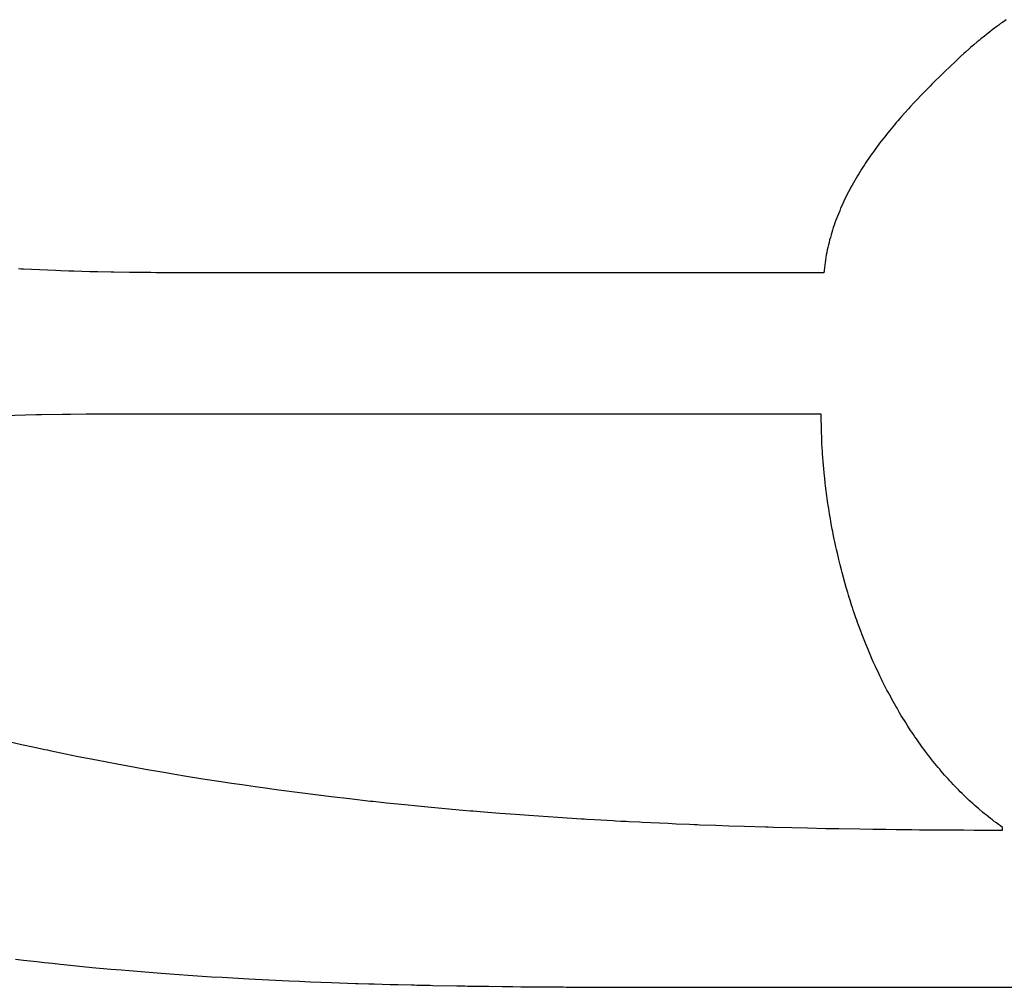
# Model space of a CAD drawing. Header units: inches. Extents: x 0 to 16, y 0 to 10.
# Tile 11 of 24: x 13.707 to 13.867, y 1.399 to 1.555. Entities that reach past the tile are written whole.
import ezdxf

# ---------------------------------------------------------------- set-up
doc = ezdxf.new("R2010")
doc.units = ezdxf.units.IN
doc.header["$LTSCALE"] = 0.935
doc.header["$MEASUREMENT"] = 0
doc.layers.get('0').update_dxf_attribs({"linetype": 'CONTINUOUS'})

msp = doc.modelspace()

# ---------------------------------------------------------------- linework, layer by layer
at = {"color": 2, "linetype": 'CONTINUOUS'}
for p, q in [((13.866, 1.5547), (13.86571, 1.55448)), ((13.8663, 1.55491), (13.866, 1.5547)), ((13.8669, 1.55534), (13.8663, 1.55491)), ((13.86424, 1.55337), (13.86366, 1.55292)), ((13.86482, 1.55382), (13.86424, 1.55337)), ((13.86541, 1.55426), (13.86482, 1.55382)), ((13.86571, 1.55448), (13.86541, 1.55426)), ((13.86224, 1.55177), (13.86168, 1.5513)), ((13.86252, 1.552), (13.86224, 1.55177)), ((13.86281, 1.55223), (13.86252, 1.552)), ((13.86338, 1.55269), (13.86281, 1.55223)), ((13.86366, 1.55292), (13.86338, 1.55269)), ((13.86031, 1.5501), (13.86004, 1.54986)), ((13.86086, 1.55059), (13.86031, 1.5501)), ((13.86113, 1.55083), (13.86086, 1.55059)), ((13.86168, 1.5513), (13.86113, 1.55083)), ((13.85869, 1.5486), (13.85782, 1.54777)), ((13.85924, 1.54912), (13.85869, 1.5486)), ((13.85951, 1.54937), (13.85924, 1.54912)), ((13.86004, 1.54986), (13.85951, 1.54937)), ((13.85694, 1.54693), (13.85606, 1.54607)), ((13.85782, 1.54777), (13.85694, 1.54693)), ((13.85547, 1.54549), (13.85488, 1.5449)), ((13.85606, 1.54607), (13.85547, 1.54549)), ((13.854, 1.54401), (13.85342, 1.54341)), ((13.85459, 1.5446), (13.854, 1.54401)), ((13.85488, 1.5449), (13.85459, 1.5446)), ((13.85254, 1.54249), (13.85196, 1.54187)), ((13.85312, 1.5431), (13.85254, 1.54249)), ((13.85342, 1.54341), (13.85312, 1.5431)), ((13.8511, 1.54093), (13.85053, 1.5403)), ((13.85139, 1.54125), (13.8511, 1.54093)), ((13.85196, 1.54187), (13.85139, 1.54125)), ((13.8494, 1.53901), (13.84912, 1.53869)), ((13.84968, 1.53934), (13.8494, 1.53901)), ((13.84996, 1.53966), (13.84968, 1.53934)), ((13.85053, 1.5403), (13.84996, 1.53966)), ((13.84803, 1.53737), (13.84776, 1.53704)), ((13.84857, 1.53803), (13.84803, 1.53737)), ((13.84885, 1.53836), (13.84857, 1.53803)), ((13.84912, 1.53869), (13.84885, 1.53836)), ((13.8467, 1.53569), (13.84644, 1.53535)), ((13.84696, 1.53603), (13.8467, 1.53569)), ((13.84722, 1.53637), (13.84696, 1.53603)), ((13.84776, 1.53704), (13.84722, 1.53637)), ((13.84542, 1.53398), (13.84517, 1.53363)), ((13.84567, 1.53432), (13.84542, 1.53398)), ((13.84592, 1.53467), (13.84567, 1.53432)), ((13.84644, 1.53535), (13.84592, 1.53467)), ((13.84444, 1.53258), (13.84421, 1.53222)), ((13.84468, 1.53293), (13.84444, 1.53258)), ((13.84493, 1.53328), (13.84468, 1.53293)), ((13.84517, 1.53363), (13.84493, 1.53328)), ((13.84328, 1.53079), (13.84306, 1.53043)), ((13.84351, 1.53115), (13.84328, 1.53079)), ((13.84374, 1.53151), (13.84351, 1.53115)), ((13.84397, 1.53187), (13.84374, 1.53151)), ((13.84421, 1.53222), (13.84397, 1.53187)), ((13.84241, 1.52934), (13.8422, 1.52897)), ((13.84262, 1.5297), (13.84241, 1.52934)), ((13.84284, 1.53007), (13.84262, 1.5297)), ((13.84306, 1.53043), (13.84284, 1.53007)), ((13.84159, 1.52786), (13.8414, 1.52749)), ((13.84179, 1.52823), (13.84159, 1.52786)), ((13.84199, 1.5286), (13.84179, 1.52823)), ((13.8422, 1.52897), (13.84199, 1.5286)), ((13.84065, 1.52598), (13.84047, 1.5256)), ((13.84083, 1.52636), (13.84065, 1.52598)), ((13.84102, 1.52674), (13.84083, 1.52636)), ((13.8412, 1.52711), (13.84102, 1.52674)), ((13.8414, 1.52749), (13.8412, 1.52711)), ((13.83997, 1.52445), (13.83981, 1.52407)), ((13.84013, 1.52484), (13.83997, 1.52445)), ((13.8403, 1.52522), (13.84013, 1.52484)), ((13.84047, 1.5256), (13.8403, 1.52522)), ((13.83936, 1.5229), (13.83921, 1.52251)), ((13.8395, 1.52329), (13.83936, 1.5229)), ((13.83965, 1.52368), (13.8395, 1.52329)), ((13.83981, 1.52407), (13.83965, 1.52368)), ((13.83881, 1.52132), (13.83869, 1.52093)), ((13.83894, 1.52172), (13.83881, 1.52132)), ((13.83908, 1.52211), (13.83894, 1.52172)), ((13.83921, 1.52251), (13.83908, 1.52211)), ((13.83835, 1.51973), (13.83825, 1.51932)), ((13.83846, 1.52013), (13.83835, 1.51973)), ((13.83857, 1.52053), (13.83846, 1.52013)), ((13.83869, 1.52093), (13.83857, 1.52053)), ((13.83797, 1.51811), (13.83788, 1.5177)), ((13.83806, 1.51851), (13.83797, 1.51811)), ((13.83815, 1.51892), (13.83806, 1.51851)), ((13.83825, 1.51932), (13.83815, 1.51892)), ((13.83767, 1.51646), (13.83761, 1.51605)), ((13.83774, 1.51688), (13.83767, 1.51646)), ((13.83781, 1.51729), (13.83774, 1.51688)), ((13.83788, 1.5177), (13.83781, 1.51729)), ((13.70753, 1.51502), (13.7071, 1.51504)), ((13.70795, 1.51499), (13.70753, 1.51502)), ((13.70924, 1.51493), (13.70795, 1.51499)), ((13.71053, 1.51487), (13.70924, 1.51493)), ((13.71181, 1.51482), (13.71053, 1.51487)), ((13.83751, 1.51522), (13.83746, 1.5148)), ((13.83755, 1.51563), (13.83751, 1.51522)), ((13.83761, 1.51605), (13.83755, 1.51563)), ((13.7131, 1.51477), (13.71181, 1.51482)), ((13.71396, 1.51474), (13.7131, 1.51477)), ((13.71524, 1.51469), (13.71396, 1.51474)), ((13.7161, 1.51466), (13.71524, 1.51469)), ((13.71739, 1.51463), (13.7161, 1.51466)), ((13.71867, 1.51459), (13.71739, 1.51463)), ((13.71996, 1.51456), (13.71867, 1.51459)), ((13.7221, 1.51452), (13.71996, 1.51456)), ((13.72253, 1.51451), (13.7221, 1.51452)), ((13.7251, 1.51447), (13.72253, 1.51451)), ((13.72724, 1.51444), (13.7251, 1.51447)), ((13.72852, 1.51443), (13.72724, 1.51444)), ((13.72938, 1.51442), (13.72852, 1.51443)), ((13.73024, 1.51441), (13.72938, 1.51442)), ((13.73408, 1.51439), (13.73024, 1.51441)), ((13.73493, 1.51439), (13.73408, 1.51439)), ((13.73578, 1.51438), (13.73493, 1.51439)), ((13.73919, 1.51438), (13.73578, 1.51438)), ((13.74089, 1.51438), (13.73919, 1.51438)), ((13.83742, 1.51438), (13.74089, 1.51438)), ((13.83746, 1.5148), (13.83742, 1.51438)), ((13.70996, 1.49141), (13.7048, 1.4913)), ((13.71039, 1.49141), (13.70996, 1.49141)), ((13.71082, 1.49142), (13.71039, 1.49141)), ((13.71424, 1.49148), (13.71082, 1.49142)), ((13.71466, 1.49148), (13.71424, 1.49148)), ((13.71509, 1.49149), (13.71466, 1.49148)), ((13.71552, 1.4915), (13.71509, 1.49149)), ((13.71807, 1.49152), (13.71552, 1.4915)), ((13.72019, 1.49153), (13.71807, 1.49152)), ((13.83699, 1.49153), (13.72019, 1.49153)), ((13.837, 1.49075), (13.83699, 1.49153)), ((13.837, 1.49036), (13.837, 1.49075)), ((13.83701, 1.48997), (13.837, 1.49036)), ((13.83702, 1.48919), (13.83701, 1.48997)), ((13.83705, 1.4884), (13.83702, 1.48919)), ((13.83706, 1.48801), (13.83705, 1.4884)), ((13.83708, 1.48761), (13.83706, 1.48801)), ((13.83711, 1.48682), (13.83708, 1.48761)), ((13.83716, 1.48602), (13.83711, 1.48682)), ((13.83718, 1.48562), (13.83716, 1.48602)), ((13.83721, 1.48522), (13.83718, 1.48562)), ((13.83726, 1.48441), (13.83721, 1.48522)), ((13.83729, 1.48401), (13.83726, 1.48441)), ((13.83736, 1.4832), (13.83729, 1.48401)), ((13.8374, 1.4828), (13.83736, 1.4832)), ((13.83747, 1.48199), (13.8374, 1.4828)), ((13.83756, 1.48118), (13.83747, 1.48199)), ((13.83765, 1.48036), (13.83756, 1.48118)), ((13.8377, 1.47995), (13.83765, 1.48036)), ((13.8378, 1.47914), (13.8377, 1.47995)), ((13.83785, 1.47873), (13.8378, 1.47914)), ((13.83791, 1.47832), (13.83785, 1.47873)), ((13.83802, 1.4775), (13.83791, 1.47832)), ((13.83808, 1.47709), (13.83802, 1.4775)), ((13.83821, 1.47627), (13.83808, 1.47709)), ((13.83827, 1.47585), (13.83821, 1.47627)), ((13.83834, 1.47544), (13.83827, 1.47585)), ((13.83848, 1.47462), (13.83834, 1.47544)), ((13.83855, 1.47421), (13.83848, 1.47462)), ((13.83862, 1.4738), (13.83855, 1.47421)), ((13.83878, 1.47297), (13.83862, 1.4738)), ((13.83886, 1.47256), (13.83878, 1.47297)), ((13.83894, 1.47215), (13.83886, 1.47256)), ((13.8391, 1.47132), (13.83894, 1.47215)), ((13.83919, 1.47091), (13.8391, 1.47132)), ((13.83937, 1.47008), (13.83919, 1.47091)), ((13.83946, 1.46967), (13.83937, 1.47008)), ((13.83965, 1.46884), (13.83946, 1.46967)), ((13.83984, 1.46802), (13.83965, 1.46884)), ((13.83994, 1.46761), (13.83984, 1.46802)), ((13.84004, 1.4672), (13.83994, 1.46761)), ((13.84025, 1.46637), (13.84004, 1.4672)), ((13.84036, 1.46596), (13.84025, 1.46637)), ((13.84058, 1.46514), (13.84036, 1.46596)), ((13.84081, 1.46432), (13.84058, 1.46514)), ((13.84104, 1.4635), (13.84081, 1.46432)), ((13.84128, 1.46269), (13.84104, 1.4635)), ((13.8414, 1.46228), (13.84128, 1.46269)), ((13.84153, 1.46187), (13.8414, 1.46228)), ((13.84166, 1.46146), (13.84153, 1.46187)), ((13.84191, 1.46065), (13.84166, 1.46146)), ((13.84205, 1.46025), (13.84191, 1.46065)), ((13.84218, 1.45984), (13.84205, 1.46025)), ((13.84232, 1.45944), (13.84218, 1.45984)), ((13.84259, 1.45863), (13.84232, 1.45944)), ((13.84273, 1.45823), (13.84259, 1.45863)), ((13.84288, 1.45783), (13.84273, 1.45823)), ((13.84302, 1.45743), (13.84288, 1.45783)), ((13.84332, 1.45663), (13.84302, 1.45743)), ((13.84362, 1.45583), (13.84332, 1.45663)), ((13.84393, 1.45504), (13.84362, 1.45583)), ((13.84425, 1.45425), (13.84393, 1.45504)), ((13.84457, 1.45346), (13.84425, 1.45425)), ((13.8449, 1.45267), (13.84457, 1.45346)), ((13.84524, 1.45189), (13.8449, 1.45267)), ((13.84541, 1.45151), (13.84524, 1.45189)), ((13.84576, 1.45073), (13.84541, 1.45151)), ((13.84594, 1.45035), (13.84576, 1.45073)), ((13.84612, 1.44996), (13.84594, 1.45035)), ((13.8463, 1.44958), (13.84612, 1.44996)), ((13.84649, 1.4492), (13.8463, 1.44958)), ((13.84667, 1.44882), (13.84649, 1.4492)), ((13.84686, 1.44844), (13.84667, 1.44882)), ((13.84724, 1.44768), (13.84686, 1.44844)), ((13.84762, 1.44693), (13.84724, 1.44768)), ((13.84782, 1.44656), (13.84762, 1.44693)), ((13.84802, 1.44618), (13.84782, 1.44656)), ((13.84822, 1.44581), (13.84802, 1.44618)), ((13.84842, 1.44544), (13.84822, 1.44581)), ((13.84863, 1.44507), (13.84842, 1.44544)), ((13.84883, 1.44471), (13.84863, 1.44507)), ((13.84904, 1.44434), (13.84883, 1.44471)), ((13.84925, 1.44398), (13.84904, 1.44434)), ((13.84967, 1.44325), (13.84925, 1.44398)), ((13.84989, 1.44289), (13.84967, 1.44325)), ((13.8501, 1.44253), (13.84989, 1.44289)), ((13.85054, 1.44182), (13.8501, 1.44253)), ((13.85077, 1.44147), (13.85054, 1.44182)), ((13.85099, 1.44111), (13.85077, 1.44147)), ((13.85145, 1.44041), (13.85099, 1.44111)), ((13.85168, 1.44007), (13.85145, 1.44041)), ((13.85191, 1.43972), (13.85168, 1.44007)), ((13.70555, 1.43861), (13.70763, 1.43814)), ((13.85214, 1.43937), (13.85191, 1.43972)), ((13.85238, 1.43903), (13.85214, 1.43937)), ((13.85262, 1.43869), (13.85238, 1.43903)), ((13.8531, 1.43801), (13.85262, 1.43869)), ((13.70763, 1.43814), (13.7097, 1.43768)), ((13.7097, 1.43768), (13.71137, 1.43732)), ((13.71137, 1.43732), (13.71179, 1.43724)), ((13.71179, 1.43724), (13.7122, 1.43715)), ((13.7122, 1.43715), (13.7147, 1.43663)), ((13.85334, 1.43768), (13.8531, 1.43801)), ((13.85359, 1.43734), (13.85334, 1.43768)), ((13.85383, 1.43701), (13.85359, 1.43734)), ((13.85433, 1.43635), (13.85383, 1.43701)), ((13.7147, 1.43663), (13.71679, 1.4362)), ((13.71679, 1.4362), (13.71888, 1.43579)), ((13.71888, 1.43579), (13.72139, 1.4353)), ((13.72139, 1.4353), (13.72307, 1.43498)), ((13.85459, 1.43603), (13.85433, 1.43635)), ((13.85484, 1.4357), (13.85459, 1.43603)), ((13.8551, 1.43538), (13.85484, 1.4357)), ((13.85536, 1.43506), (13.8551, 1.43538)), ((13.72307, 1.43498), (13.72601, 1.43444)), ((13.72601, 1.43444), (13.72769, 1.43414)), ((13.72769, 1.43414), (13.73063, 1.43363)), ((13.73063, 1.43363), (13.73273, 1.43328)), ((13.85562, 1.43474), (13.85536, 1.43506)), ((13.85588, 1.43442), (13.85562, 1.43474)), ((13.85615, 1.43411), (13.85588, 1.43442)), ((13.85641, 1.43379), (13.85615, 1.43411)), ((13.85668, 1.43348), (13.85641, 1.43379)), ((13.73273, 1.43328), (13.734, 1.43307)), ((13.734, 1.43307), (13.73695, 1.43259)), ((13.73695, 1.43259), (13.73991, 1.43213)), ((13.73991, 1.43213), (13.7416, 1.43188)), ((13.85695, 1.43317), (13.85668, 1.43348)), ((13.85722, 1.43287), (13.85695, 1.43317)), ((13.8575, 1.43256), (13.85722, 1.43287)), ((13.85777, 1.43226), (13.8575, 1.43256)), ((13.85805, 1.43196), (13.85777, 1.43226)), ((13.7416, 1.43188), (13.74329, 1.43163)), ((13.74329, 1.43163), (13.7454, 1.43132)), ((13.7454, 1.43132), (13.74667, 1.43115)), ((13.74667, 1.43115), (13.74922, 1.4308)), ((13.74922, 1.4308), (13.75261, 1.43035)), ((13.85833, 1.43166), (13.85805, 1.43196)), ((13.85861, 1.43136), (13.85833, 1.43166)), ((13.8589, 1.43107), (13.85861, 1.43136)), ((13.85918, 1.43078), (13.8589, 1.43107)), ((13.85947, 1.43049), (13.85918, 1.43078)), ((13.85976, 1.4302), (13.85947, 1.43049)), ((13.75261, 1.43035), (13.75558, 1.42997)), ((13.75558, 1.42997), (13.75771, 1.42971)), ((13.75771, 1.42971), (13.76068, 1.42936)), ((13.76068, 1.42936), (13.76408, 1.42898)), ((13.76408, 1.42898), (13.76451, 1.42894)), ((13.76451, 1.42894), (13.76493, 1.42889)), ((13.76493, 1.42889), (13.76621, 1.42875)), ((13.86005, 1.42991), (13.85976, 1.4302)), ((13.86035, 1.42963), (13.86005, 1.42991)), ((13.86064, 1.42935), (13.86035, 1.42963)), ((13.86094, 1.42907), (13.86064, 1.42935)), ((13.86124, 1.4288), (13.86094, 1.42907)), ((13.76621, 1.42875), (13.76664, 1.42871)), ((13.76664, 1.42871), (13.76962, 1.4284)), ((13.76962, 1.4284), (13.77175, 1.42819)), ((13.77175, 1.42819), (13.77388, 1.42798)), ((13.77388, 1.42798), (13.77899, 1.42752)), ((13.77899, 1.42752), (13.78027, 1.42741)), ((13.78027, 1.42741), (13.7807, 1.42738)), ((13.7807, 1.42738), (13.78241, 1.42723)), ((13.78241, 1.42723), (13.78497, 1.42703)), ((13.86154, 1.42852), (13.86124, 1.4288)), ((13.86185, 1.42825), (13.86154, 1.42852)), ((13.86246, 1.42772), (13.86185, 1.42825)), ((13.86308, 1.42719), (13.86246, 1.42772)), ((13.78497, 1.42703), (13.78752, 1.42683)), ((13.78752, 1.42683), (13.78966, 1.42668)), ((13.78966, 1.42668), (13.79435, 1.42635)), ((13.79435, 1.42635), (13.79819, 1.42611)), ((13.79819, 1.42611), (13.79862, 1.42608)), ((13.79862, 1.42608), (13.79904, 1.42606)), ((13.79904, 1.42606), (13.80032, 1.42598)), ((13.80032, 1.42598), (13.80331, 1.42581)), ((13.80331, 1.42581), (13.80373, 1.42579)), ((13.80373, 1.42579), (13.80459, 1.42574)), ((13.80459, 1.42574), (13.80544, 1.4257)), ((13.80544, 1.4257), (13.80586, 1.42568)), ((13.80586, 1.42568), (13.80757, 1.42559)), ((13.86339, 1.42693), (13.86308, 1.42719)), ((13.86371, 1.42668), (13.86339, 1.42693)), ((13.86403, 1.42642), (13.86371, 1.42668)), ((13.86435, 1.42617), (13.86403, 1.42642)), ((13.86467, 1.42592), (13.86435, 1.42617)), ((13.86499, 1.42568), (13.86467, 1.42592)), ((13.86532, 1.42543), (13.86499, 1.42568)), ((13.80757, 1.42559), (13.808, 1.42557)), ((13.808, 1.42557), (13.81225, 1.42537)), ((13.81225, 1.42537), (13.81353, 1.42531)), ((13.81353, 1.42531), (13.81566, 1.42522)), ((13.81566, 1.42522), (13.81651, 1.42519)), ((13.81651, 1.42519), (13.81694, 1.42517)), ((13.81694, 1.42517), (13.81736, 1.42515)), ((13.81736, 1.42515), (13.81991, 1.42506)), ((13.81991, 1.42506), (13.82204, 1.42498)), ((13.82204, 1.42498), (13.82459, 1.4249)), ((13.82459, 1.4249), (13.82798, 1.42479)), ((13.82798, 1.42479), (13.82841, 1.42478)), ((13.82841, 1.42478), (13.82926, 1.42476)), ((13.82926, 1.42476), (13.83222, 1.42468)), ((13.83222, 1.42468), (13.83477, 1.42462)), ((13.83477, 1.42462), (13.83773, 1.42456)), ((13.83773, 1.42456), (13.83942, 1.42452)), ((13.83942, 1.42452), (13.83984, 1.42451)), ((13.83984, 1.42451), (13.84322, 1.42446)), ((13.84322, 1.42446), (13.84533, 1.42443)), ((13.84533, 1.42443), (13.84744, 1.4244)), ((13.84744, 1.4244), (13.84912, 1.42438)), ((13.84912, 1.42438), (13.85123, 1.42436)), ((13.85123, 1.42436), (13.85165, 1.42435)), ((13.85165, 1.42435), (13.85291, 1.42434)), ((13.85291, 1.42434), (13.85501, 1.42432)), ((13.85501, 1.42432), (13.85585, 1.42432)), ((13.85585, 1.42432), (13.86004, 1.4243)), ((13.86004, 1.4243), (13.86171, 1.42429)), ((13.86171, 1.42429), (13.86213, 1.42429)), ((13.86213, 1.42429), (13.86297, 1.42429)), ((13.86297, 1.42429), (13.86338, 1.42429)), ((13.86338, 1.42429), (13.86422, 1.42429)), ((13.86422, 1.42429), (13.86505, 1.42429)), ((13.86505, 1.42429), (13.86547, 1.42429)), ((13.86564, 1.42519), (13.86532, 1.42543)), ((13.86547, 1.42429), (13.86631, 1.42429)), ((13.86597, 1.42495), (13.86564, 1.42519)), ((13.86631, 1.42472), (13.86597, 1.42495)), ((13.86631, 1.42429), (13.86631, 1.42472)), ((13.70666, 1.40342), (13.70794, 1.40326)), ((13.70794, 1.40326), (13.71007, 1.40302)), ((13.71007, 1.40302), (13.71135, 1.40287)), ((13.71135, 1.40287), (13.71263, 1.40273)), ((13.71263, 1.40273), (13.71391, 1.4026)), ((13.71391, 1.4026), (13.71648, 1.40234)), ((13.71648, 1.40234), (13.71905, 1.40208)), ((13.71905, 1.40208), (13.72204, 1.40181)), ((13.72204, 1.40181), (13.72376, 1.40166)), ((13.72376, 1.40166), (13.72504, 1.40155)), ((13.72504, 1.40155), (13.72633, 1.40144)), ((13.72633, 1.40144), (13.73019, 1.40113)), ((13.73019, 1.40113), (13.73234, 1.40098)), ((13.73234, 1.40098), (13.73535, 1.40077)), ((13.73535, 1.40077), (13.73836, 1.40057)), ((13.73836, 1.40057), (13.74008, 1.40047)), ((13.74008, 1.40047), (13.7418, 1.40037)), ((13.7418, 1.40037), (13.74438, 1.40022)), ((13.74438, 1.40022), (13.74869, 1.4)), ((13.74869, 1.4), (13.75084, 1.3999)), ((13.75084, 1.3999), (13.75257, 1.39983)), ((13.75257, 1.39983), (13.75429, 1.39976)), ((13.75429, 1.39976), (13.75601, 1.39969)), ((13.75601, 1.39969), (13.75774, 1.39962)), ((13.75774, 1.39962), (13.76162, 1.39949)), ((13.76162, 1.39949), (13.76205, 1.39947)), ((13.76205, 1.39947), (13.76378, 1.39942)), ((13.76378, 1.39942), (13.76421, 1.39941)), ((13.76421, 1.39941), (13.76464, 1.3994)), ((13.76464, 1.3994), (13.76723, 1.39932)), ((13.76723, 1.39932), (13.76852, 1.39929)), ((13.76852, 1.39929), (13.77068, 1.39924)), ((13.77068, 1.39924), (13.77111, 1.39923)), ((13.77111, 1.39923), (13.77154, 1.39922)), ((13.77154, 1.39922), (13.77327, 1.39918)), ((13.77327, 1.39918), (13.7737, 1.39917)), ((13.7737, 1.39917), (13.77413, 1.39916)), ((13.77413, 1.39916), (13.77802, 1.39909)), ((13.77802, 1.39909), (13.77888, 1.39908)), ((13.77888, 1.39908), (13.77931, 1.39907)), ((13.77931, 1.39907), (13.77974, 1.39906)), ((13.77974, 1.39906), (13.78018, 1.39905)), ((13.78018, 1.39905), (13.78104, 1.39904)), ((13.78104, 1.39904), (13.7832, 1.39901)), ((13.7832, 1.39901), (13.78535, 1.39898)), ((13.78535, 1.39898), (13.78579, 1.39898)), ((13.78579, 1.39898), (13.78622, 1.39897)), ((13.78622, 1.39897), (13.78665, 1.39897)), ((13.78665, 1.39897), (13.78708, 1.39896)), ((13.78708, 1.39896), (13.78837, 1.39895)), ((13.78837, 1.39895), (13.78881, 1.39895)), ((13.78881, 1.39895), (13.78967, 1.39894)), ((13.78967, 1.39894), (13.7901, 1.39894)), ((13.7901, 1.39894), (13.79053, 1.39893)), ((13.79053, 1.39893), (13.79182, 1.39892)), ((13.79182, 1.39892), (13.79269, 1.39891)), ((13.79269, 1.39891), (13.79312, 1.39891)), ((13.79312, 1.39891), (13.79484, 1.3989)), ((13.79484, 1.3989), (13.79527, 1.3989)), ((13.79527, 1.3989), (13.79571, 1.39889)), ((13.79571, 1.39889), (13.79614, 1.39889)), ((13.79614, 1.39889), (13.79657, 1.39889)), ((13.79657, 1.39889), (13.79743, 1.39889)), ((13.79743, 1.39889), (13.79786, 1.39888)), ((13.79786, 1.39888), (13.80002, 1.39887)), ((13.80002, 1.39887), (13.80088, 1.39887)), ((13.80088, 1.39887), (13.80131, 1.39887)), ((13.80131, 1.39887), (13.80303, 1.39886)), ((13.80303, 1.39886), (13.80475, 1.39886)), ((13.80475, 1.39886), (13.80562, 1.39886)), ((13.80562, 1.39886), (13.80691, 1.39885)), ((13.80691, 1.39885), (13.80777, 1.39885)), ((13.80777, 1.39885), (13.8082, 1.39885)), ((13.8082, 1.39885), (13.81035, 1.39885)), ((13.81035, 1.39885), (13.82109, 1.39885)), ((13.82109, 1.39885), (13.82281, 1.39885)), ((13.82281, 1.39885), (13.82496, 1.39885)), ((13.82496, 1.39885), (13.82753, 1.39885)), ((13.82753, 1.39885), (14.54004, 1.39885))]:
    msp.add_line(p, q, dxfattribs=at)

doc.saveas('drawing.dxf')
